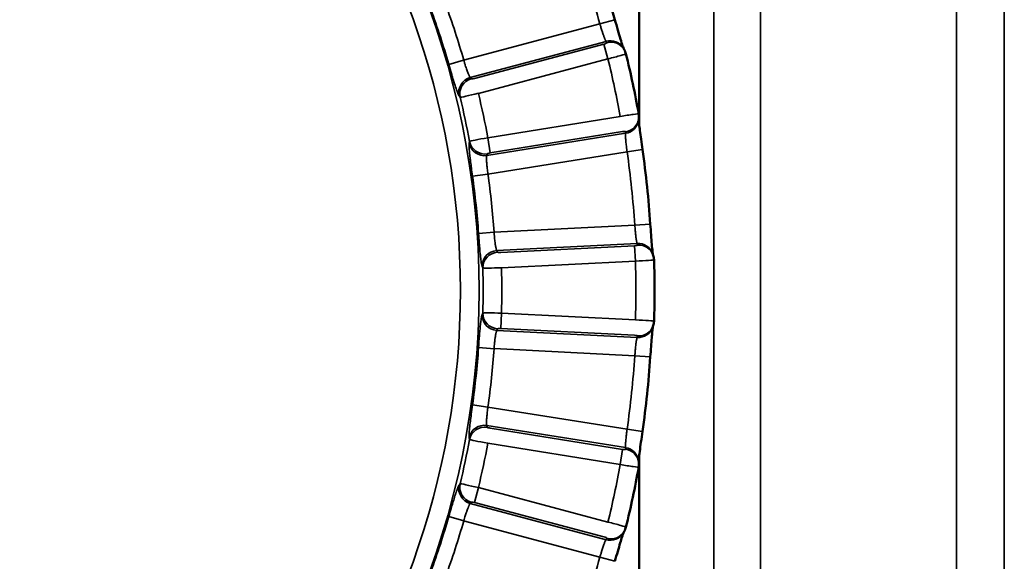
# Model space of a CAD drawing. Header units: millimetres. Extents: x 38 to 2514, y 38 to 1622.
# Tile 35 of 244: x 406 to 421, y 802 to 811. Entities that reach past the tile are written whole.
import ezdxf

# ---------------------------------------------------------------- set-up
doc = ezdxf.new("R2010")
doc.units = ezdxf.units.MM
doc.header["$LTSCALE"] = 7.692308
doc.layers.add('Visible (ISO)', color=7, linetype='Continuous', lineweight=50)
doc.layers.add('Visible Narrow (ISO)', color=7, linetype='Continuous', lineweight=35)

msp = doc.modelspace()

# ---------------------------------------------------------------- linework, layer by layer
at = {"layer": 'Visible (ISO)'}
for p, q in [((415.547, 926.959), (415.547, 808.995)), ((415.547, 803.69), (415.547, 775.343))]:
    msp.add_line(p, q, dxfattribs=at)
for radius, start, end in [(15.952, 15.8333, 20.1667), (15.984, 10.2345, 13.7655), (15.952, 3.8333, 8.1667), (15.984, 358.2345, 1.7655), (15.952, 351.8333, 356.1667), (15.984, 346.2345, 349.7655)]:
    msp.add_arc((399.808, 806.343), radius, start, end, dxfattribs=at)
for centre, major_axis, start_param, end_param in [((415.242, 809.13), (0.295, 0.053), 6.283173, 6.283267), ((415.484, 805.86), (0.3, -0.01), 6.283173, 6.283267), ((415.041, 802.612), (-0.291, 0.072), 3.14158, 3.141675)]:
    msp.add_ellipse(centre, major_axis=major_axis, ratio=0.029972, start_param=start_param, end_param=end_param, dxfattribs=at)
for points, knots in [([(415.155, 810.695), (415.171, 810.639), (415.187, 810.582), (415.218, 810.477), (415.232, 810.427), (415.258, 810.342), (415.27, 810.304), (415.284, 810.263), (415.288, 810.252), (415.293, 810.237), (415.295, 810.231), (415.297, 810.228)], [0, 0, 0, 0, 0.01747251, 0.01747251, 0.03465598, 0.03465598, 0.05137648, 0.05137648, 0.05892111, 0.05892111, 0.0646299, 0.0646299, 0.0646299, 0.0646299]), ([(415.538, 809.093), (415.538, 809.093), (415.538, 809.092), (415.538, 809.087), (415.539, 809.079), (415.541, 809.054), (415.542, 809.035), (415.548, 808.984), (415.552, 808.95), (415.562, 808.87), (415.569, 808.823), (415.583, 808.72), (415.59, 808.664), (415.598, 808.609)], [0.01028054, 0.01028054, 0.01028054, 0.01028054, 0.01092592, 0.01092592, 0.01811354, 0.01811354, 0.02865696, 0.02865696, 0.04240446, 0.04240446, 0.05820343, 0.05820343, 0.0749753, 0.0749753, 0.0749753, 0.0749753]), ([(415.724, 807.409), (415.728, 807.351), (415.732, 807.292), (415.741, 807.183), (415.745, 807.131), (415.752, 807.042), (415.756, 807.003), (415.761, 806.96), (415.762, 806.948), (415.764, 806.932), (415.765, 806.926), (415.766, 806.923)], [0, 0, 0, 0, 0.01747251, 0.01747251, 0.03465598, 0.03465598, 0.05137648, 0.05137648, 0.05892111, 0.05892111, 0.0646299, 0.0646299, 0.0646299, 0.0646299]), ([(415.766, 805.763), (415.766, 805.762), (415.766, 805.762), (415.765, 805.756), (415.764, 805.748), (415.76, 805.724), (415.758, 805.705), (415.753, 805.654), (415.75, 805.62), (415.743, 805.54), (415.74, 805.491), (415.732, 805.388), (415.728, 805.332), (415.724, 805.276)], [0.01028054, 0.01028054, 0.01028054, 0.01028054, 0.01092592, 0.01092592, 0.01811354, 0.01811354, 0.02865696, 0.02865696, 0.04240446, 0.04240446, 0.05820343, 0.05820343, 0.0749753, 0.0749753, 0.0749753, 0.0749753]), ([(415.598, 804.077), (415.59, 804.019), (415.582, 803.961), (415.567, 803.852), (415.56, 803.801), (415.549, 803.712), (415.545, 803.673), (415.54, 803.629), (415.539, 803.618), (415.538, 803.602), (415.538, 803.596), (415.538, 803.592)], [0, 0, 0, 0, 0.01747251, 0.01747251, 0.03465598, 0.03465598, 0.05137648, 0.05137648, 0.05892111, 0.05892111, 0.0646299, 0.0646299, 0.0646299, 0.0646299]), ([(415.297, 802.457), (415.296, 802.457), (415.296, 802.457), (415.294, 802.451), (415.291, 802.444), (415.283, 802.42), (415.277, 802.402), (415.262, 802.354), (415.251, 802.321), (415.228, 802.244), (415.215, 802.198), (415.186, 802.098), (415.17, 802.044), (415.155, 801.99)], [0.01028054, 0.01028054, 0.01028054, 0.01028054, 0.01092593, 0.01092593, 0.01811358, 0.01811358, 0.02865697, 0.02865697, 0.04240447, 0.04240447, 0.05820345, 0.05820345, 0.0749753, 0.0749753, 0.0749753, 0.0749753])]:
    msp.add_open_spline(points, degree=3, knots=knots, dxfattribs=at)
for points in [[(415.292, 810.236), (415.296, 810.229), (415.301, 810.221), (415.305, 810.214)], [(415.305, 810.214), (415.317, 810.193), (415.327, 810.17), (415.332, 810.146)], [(415.537, 809.183), (415.542, 809.159), (415.542, 809.134), (415.54, 809.11)], [(415.54, 809.11), (415.539, 809.101), (415.538, 809.092), (415.537, 809.084)], [(415.763, 806.932), (415.766, 806.924), (415.768, 806.915), (415.771, 806.907)], [(415.771, 806.907), (415.779, 806.884), (415.783, 806.859), (415.784, 806.835)], [(415.784, 805.85), (415.783, 805.826), (415.779, 805.802), (415.771, 805.779)], [(415.771, 805.779), (415.768, 805.77), (415.766, 805.762), (415.763, 805.753)], [(415.537, 803.602), (415.538, 803.593), (415.539, 803.584), (415.54, 803.576)], [(415.54, 803.576), (415.542, 803.551), (415.542, 803.527), (415.537, 803.503)], [(415.305, 802.472), (415.301, 802.464), (415.296, 802.457), (415.292, 802.449)], [(415.332, 802.539), (415.327, 802.516), (415.317, 802.493), (415.305, 802.472)]]:
    msp.add_open_spline(points, degree=3, dxfattribs=at)
at = {"layer": 'Visible Narrow (ISO)'}
for p, q in [((417.494, 929.943), (417.494, 775.343)), ((420.644, 927.247), (420.644, 775.343)), ((421.412, 924.943), (421.413, 775.343)), ((416.743, 775.343), (416.743, 824.843)), ((414.914, 810.627), (412.725, 810.045)), ((414.914, 810.627), (415.155, 810.695)), ((415.013, 810.347), (412.832, 809.767)), ((414.98, 810.303), (412.898, 809.749)), ((414.98, 810.303), (415.043, 810.065)), ((415.013, 810.347), (415.026, 810.325)), ((415.043, 810.065), (412.961, 809.511)), ((412.725, 810.045), (412.486, 809.976)), ((412.848, 809.744), (412.832, 809.767)), ((412.669, 809.448), (412.653, 809.47)), ((413.113, 808.798), (415.24, 809.139)), ((413.098, 808.512), (415.327, 808.869)), ((413.152, 808.555), (413.113, 808.798)), ((413.152, 808.555), (415.279, 808.896)), ((415.33, 808.895), (415.327, 808.869)), ((412.814, 808.71), (412.82, 808.737)), ((413.098, 808.512), (413.104, 808.539)), ((413.114, 808.215), (415.351, 808.573)), ((415.351, 808.573), (415.598, 808.609)), ((413.114, 808.215), (412.867, 808.18)), ((415.475, 807.392), (413.213, 807.278)), ((415.475, 807.392), (415.724, 807.409)), ((413.213, 807.278), (412.964, 807.261)), ((415.513, 807.099), (413.259, 806.984)), ((415.472, 807.062), (413.32, 806.953)), ((415.472, 807.062), (415.484, 806.816)), ((415.513, 807.099), (415.522, 807.074)), ((413.27, 806.959), (413.259, 806.984)), ((415.484, 806.816), (413.333, 806.707)), ((413.033, 806.706), (413.022, 806.731)), ((413.022, 805.954), (413.033, 805.979)), ((413.32, 805.732), (413.333, 805.978)), ((413.333, 805.978), (415.484, 805.869)), ((413.259, 805.701), (413.27, 805.727)), ((413.259, 805.701), (415.513, 805.587)), ((413.32, 805.732), (415.472, 805.623)), ((415.522, 805.612), (415.513, 805.587)), ((413.219, 805.407), (412.965, 805.425)), ((413.213, 805.408), (415.475, 805.293)), ((415.475, 805.293), (415.724, 805.276)), ((413.114, 804.47), (412.867, 804.505)), ((415.351, 804.112), (413.114, 804.47)), ((413.104, 804.146), (413.098, 804.174)), ((415.327, 803.817), (413.098, 804.174)), ((415.279, 803.789), (413.152, 804.13)), ((415.351, 804.112), (415.598, 804.077)), ((412.82, 803.948), (412.814, 803.975)), ((415.24, 803.546), (413.113, 803.887)), ((415.279, 803.789), (415.24, 803.546)), ((415.327, 803.817), (415.33, 803.791)), ((412.653, 803.215), (412.669, 803.238)), ((412.898, 802.936), (412.961, 803.174)), ((412.961, 803.174), (415.043, 802.62)), ((412.832, 802.918), (412.848, 802.941)), ((412.832, 802.918), (415.013, 802.338)), ((412.898, 802.936), (414.98, 802.382)), ((412.727, 802.64), (412.486, 802.71)), ((412.725, 802.641), (414.914, 802.058)), ((415.026, 802.361), (415.013, 802.338)), ((414.914, 802.058), (415.155, 801.99))]:
    msp.add_line(p, q, dxfattribs=at)
msp.add_circle((399.808, 806.343), 13.165, dxfattribs=at)
for radius, start, end in [(12.865, 281.7609, 78.2391), (15.702, 15.8333, 20.1667), (13.188, 15.9907, 20.0093), (13.438, 15.9907, 20.0093), (15.684, 10.2703, 13.7297), (13.23, 10.4268, 13.5732), (13.53, 10.4567, 13.5433), (15.702, 3.8333, 8.1667), (13.188, 3.9907, 8.0093), (13.438, 3.9907, 8.0093), (15.684, 358.2703, 1.7297), (13.23, 358.4268, 1.5732), (13.53, 358.4567, 1.5433), (13.188, 351.9907, 356.0093), (13.438, 351.9907, 356.0093), (15.702, 351.8333, 356.1667), (13.23, 346.4268, 349.5732), (13.53, 346.4567, 349.5433), (15.684, 346.2703, 349.7297), (13.188, 339.9907, 344.0093), (13.438, 339.9907, 344.0093), (15.702, 339.8333, 344.1667)]:
    msp.add_arc((399.808, 806.343), radius, start, end, dxfattribs=at)
for centre, major_axis, ratio, start_param, end_param in [((414.978, 810.312), (0.0483, 0.0129), 0.176333, 4.709078, 6.331716), ((415.076, 810.11), (0.215, 0.127), 0.983653, 0, 1.302871), ((415.089, 810.087), (0.216, 0.127), 0.983666, 0, 1.304318), ((415.041, 810.074), (0.291, 0.072), 0.029968, 4.712299, 6.283132), ((412.895, 809.529), (-0.204, -0.145), 0.982722, 4.358933, 5.89676), ((412.896, 809.758), (0.0484, 0.0129), 0.176261, 3.207208, 4.707216), ((412.911, 809.506), (-0.204, -0.145), 0.982743, 4.360586, 5.896514), ((412.959, 809.52), (0.291, 0.071), 0.028769, 3.211312, 4.712293), ((415.242, 809.13), (0.295, 0.053), 0.029972, 0.000082, 1.570883), ((415.288, 809.112), (0.248, -0.028), 0.983653, 4.980313, 6.283184), ((415.291, 809.138), (0.248, -0.028), 0.983666, 4.978868, 6.283144), ((413.114, 808.79), (0.295, 0.053), 0.028764, 1.57089, 3.071873), ((415.281, 808.887), (0.0494, 0.0079), 0.176224, 6.234319, 7.857248), ((413.059, 808.755), (-0.245, 0.05), 0.982722, 0.386424, 1.924252), ((413.065, 808.782), (-0.245, 0.049), 0.982743, 0.386672, 1.9226), ((413.153, 808.546), (0.0494, 0.0079), 0.176317, 1.575494, 3.075835), ((415.472, 807.071), (0.05, 0.0026), 0.176333, 4.709078, 6.331716), ((415.526, 806.853), (0.237, 0.079), 0.983653, 0, 1.302871), ((415.534, 806.828), (0.237, 0.079), 0.983666, 0, 1.304318), ((413.271, 806.739), (-0.229, -0.1), 0.982722, 4.358933, 5.89676), ((413.282, 806.713), (-0.229, -0.099), 0.982743, 4.360586, 5.896514), ((413.32, 806.962), (0.05, 0.0026), 0.176261, 3.207208, 4.707216), ((415.484, 806.825), (0.3, 0.01), 0.029968, 4.712299, 6.283132), ((413.332, 806.716), (0.3, 0.009), 0.028769, 3.211312, 4.712293), ((413.271, 805.947), (-0.229, 0.1), 0.982722, 0.386424, 1.924252), ((413.282, 805.973), (-0.229, 0.099), 0.982743, 0.386672, 1.9226), ((413.332, 805.97), (0.3, -0.009), 0.028764, 1.57089, 3.071873), ((415.484, 805.86), (0.3, -0.01), 0.029972, 0.000082, 1.570883), ((413.32, 805.724), (0.05, -0.0026), 0.176317, 1.575493, 3.075835), ((415.526, 805.833), (0.237, -0.079), 0.983653, 4.980313, 6.283184), ((415.534, 805.858), (0.237, -0.079), 0.983666, 4.978868, 6.283144), ((415.472, 805.615), (0.05, -0.0026), 0.176224, 6.234319, 7.857248), ((413.059, 803.931), (-0.245, -0.05), 0.982722, 4.358933, 5.89676), ((413.065, 803.903), (-0.245, -0.049), 0.982743, 4.360586, 5.896514), ((413.153, 804.139), (-0.0494, 0.0079), 0.176261, 0.065616, 1.565624), ((413.114, 803.896), (-0.295, 0.053), 0.028769, 0.06972, 1.5707), ((415.281, 803.798), (-0.0494, 0.0079), 0.176333, 1.567486, 3.190123), ((415.288, 803.574), (0.248, 0.028), 0.983653, 0, 1.302871), ((415.291, 803.548), (0.248, 0.028), 0.983666, 0, 1.304318), ((415.242, 803.555), (-0.295, 0.052), 0.029968, 1.570706, 3.141539), ((412.895, 803.156), (-0.204, 0.145), 0.982722, 0.386424, 1.924252), ((412.911, 803.179), (-0.204, 0.145), 0.982743, 0.386672, 1.9226), ((412.959, 803.166), (-0.291, 0.071), 0.028764, 4.712483, 6.213466), ((412.896, 802.928), (-0.0483, 0.0129), 0.176316, 4.717087, 6.217428), ((415.089, 802.598), (0.216, -0.127), 0.983666, 4.978868, 6.283144), ((415.041, 802.612), (-0.291, 0.072), 0.029972, 3.141675, 4.712476), ((414.978, 802.374), (-0.0483, 0.0129), 0.176225, 3.092728, 4.715649), ((415.076, 802.576), (0.215, -0.127), 0.983653, 4.980313, 6.283184)]:
    msp.add_ellipse(centre, major_axis=major_axis, ratio=ratio, start_param=start_param, end_param=end_param, dxfattribs=at)
for points, knots in [([(414.914, 810.627), (414.919, 810.613), (414.923, 810.599), (414.93, 810.575), (414.933, 810.565), (414.939, 810.545), (414.943, 810.534), (414.949, 810.514), (414.952, 810.504), (414.956, 810.493), (414.956, 810.491), (414.961, 810.477), (414.965, 810.465), (414.97, 810.448), (414.973, 810.442), (414.977, 810.429), (414.98, 810.422), (414.984, 810.409), (414.987, 810.403), (414.989, 810.397), (414.989, 810.396), (414.991, 810.391), (414.993, 810.386), (414.997, 810.378), (414.998, 810.374), (415.001, 810.369), (415.001, 810.367), (415.004, 810.362), (415.006, 810.358), (415.01, 810.352), (415.011, 810.349), (415.013, 810.347)], [0, 0, 0, 0, 0.0959972, 0.0959972, 0.1666667, 0.1666667, 0.2431295, 0.2431295, 0.3197639, 0.3197639, 0.3333333, 0.3333333, 0.4361909, 0.4361909, 0.5, 0.5, 0.5790761, 0.5790761, 0.6601924, 0.6601924, 0.6666667, 0.6666667, 0.7386145, 0.7386145, 0.8083932, 0.8083932, 0.8333333, 0.8333333, 0.9214593, 0.9214593, 1, 1, 1, 1]), ([(412.653, 809.47), (412.647, 809.478), (412.64, 809.493), (412.631, 809.513), (412.623, 809.533), (412.614, 809.559), (412.603, 809.59), (412.593, 809.621), (412.581, 809.656), (412.569, 809.696), (412.559, 809.728), (412.548, 809.763), (412.537, 809.799), (412.534, 809.809), (412.531, 809.819), (412.528, 809.829), (412.515, 809.876), (412.5, 809.925), (412.486, 809.976)], [0, 0, 0, 0, 0.2, 0.2, 0.2, 0.4, 0.4, 0.4, 0.6, 0.6, 0.6, 0.7576716, 0.7576716, 0.7576716, 0.8, 0.8, 0.8, 1, 1, 1, 1]), ([(412.832, 809.767), (412.829, 809.77), (412.825, 809.774), (412.82, 809.783), (412.818, 809.786), (412.813, 809.796), (412.809, 809.803), (412.803, 809.817), (412.8, 809.824), (412.794, 809.84), (412.79, 809.849), (412.783, 809.869), (412.779, 809.879), (412.771, 809.901), (412.767, 809.913), (412.759, 809.937), (412.755, 809.95), (412.746, 809.978), (412.741, 809.993), (412.733, 810.021), (412.729, 810.033), (412.725, 810.045)], [0, 0, 0, 0, 0.132573, 0.132573, 0.2, 0.2, 0.311579, 0.311579, 0.4, 0.4, 0.5, 0.5, 0.6, 0.6, 0.7, 0.7, 0.8, 0.8, 0.913648, 0.913648, 1, 1, 1, 1]), ([(415.327, 808.869), (415.326, 808.865), (415.325, 808.858), (415.325, 808.848), (415.325, 808.845), (415.324, 808.836), (415.325, 808.828), (415.325, 808.812), (415.326, 808.805), (415.327, 808.789), (415.328, 808.779), (415.329, 808.758), (415.33, 808.747), (415.333, 808.725), (415.334, 808.713), (415.337, 808.689), (415.338, 808.676), (415.34, 808.661), (415.34, 808.66), (415.342, 808.643), (415.344, 808.627), (415.348, 808.598), (415.349, 808.586), (415.351, 808.573)], [0.0000002, 0.0000002, 0.0000002, 0.0000002, 0.156644, 0.156644, 0.2, 0.2, 0.3152154, 0.3152154, 0.4, 0.4, 0.5, 0.5, 0.6, 0.6, 0.6945965, 0.6945965, 0.7898717, 0.7898717, 0.8, 0.8, 0.9145154, 0.9145154, 1, 1, 1, 1]), ([(412.867, 808.18), (412.861, 808.226), (412.855, 808.27), (412.849, 808.313), (412.848, 808.32), (412.847, 808.327), (412.846, 808.335), (412.842, 808.369), (412.838, 808.403), (412.834, 808.435), (412.832, 808.449), (412.83, 808.462), (412.829, 808.475), (412.825, 808.51), (412.822, 808.541), (412.819, 808.568), (412.818, 808.573), (412.818, 808.578), (412.818, 808.583), (412.815, 808.613), (412.813, 808.639), (412.812, 808.661), (412.812, 808.682), (412.812, 808.7), (412.814, 808.71)], [0, 0, 0, 0, 0.171578, 0.171578, 0.171578, 0.2, 0.2, 0.2, 0.339013, 0.339013, 0.339013, 0.4, 0.4, 0.4, 0.56773, 0.56773, 0.56773, 0.6, 0.6, 0.6, 0.8, 0.8, 0.8, 1, 1, 1, 1]), ([(413.114, 808.215), (413.112, 808.23), (413.111, 808.244), (413.107, 808.273), (413.106, 808.287), (413.103, 808.312), (413.102, 808.322), (413.1, 808.343), (413.099, 808.353), (413.098, 808.368), (413.097, 808.374), (413.096, 808.39), (413.095, 808.4), (413.094, 808.418), (413.094, 808.427), (413.093, 808.437), (413.093, 808.438), (413.093, 808.446), (413.093, 808.452), (413.093, 808.462), (413.093, 808.467), (413.093, 808.476), (413.093, 808.48), (413.094, 808.489), (413.094, 808.494), (413.095, 808.503), (413.096, 808.507), (413.098, 808.511), (413.098, 808.511), (413.098, 808.512)], [0, 0, 0, 0, 0.1, 0.1, 0.2, 0.2, 0.275983, 0.275983, 0.352352, 0.352352, 0.4, 0.4, 0.489336, 0.489336, 0.583679, 0.583679, 0.6, 0.6, 0.67141, 0.67141, 0.741638, 0.741638, 0.8, 0.8, 0.889332, 0.889332, 0.980273, 0.980273, 1, 1, 1, 1]), ([(415.475, 807.392), (415.476, 807.378), (415.477, 807.363), (415.48, 807.338), (415.48, 807.328), (415.482, 807.307), (415.483, 807.296), (415.485, 807.274), (415.486, 807.264), (415.488, 807.252), (415.488, 807.251), (415.489, 807.236), (415.491, 807.224), (415.493, 807.206), (415.493, 807.199), (415.495, 807.185), (415.496, 807.178), (415.498, 807.165), (415.499, 807.158), (415.5, 807.152), (415.5, 807.151), (415.501, 807.146), (415.502, 807.141), (415.504, 807.132), (415.504, 807.127), (415.506, 807.122), (415.506, 807.121), (415.507, 807.114), (415.509, 807.11), (415.511, 807.103), (415.512, 807.101), (415.513, 807.099)], [0, 0, 0, 0, 0.0959976, 0.0959976, 0.1666667, 0.1666667, 0.2431297, 0.2431297, 0.3197643, 0.3197643, 0.3333333, 0.3333333, 0.4361916, 0.4361916, 0.5, 0.5, 0.5790763, 0.5790763, 0.6601927, 0.6601927, 0.6666667, 0.6666667, 0.7386145, 0.7386145, 0.808393, 0.808393, 0.8333333, 0.8333333, 0.9214592, 0.9214592, 1, 1, 1, 1]), ([(413.022, 806.731), (413.018, 806.74), (413.014, 806.756), (413.01, 806.777), (413.007, 806.799), (413.003, 806.826), (412.999, 806.859), (412.995, 806.891), (412.991, 806.928), (412.987, 806.97), (412.984, 807.003), (412.981, 807.039), (412.978, 807.077), (412.977, 807.087), (412.976, 807.098), (412.975, 807.108), (412.971, 807.157), (412.968, 807.207), (412.964, 807.261)], [0, 0, 0, 0, 0.2, 0.2, 0.2, 0.4, 0.4, 0.4, 0.6, 0.6, 0.6, 0.757686, 0.757686, 0.757686, 0.8, 0.8, 0.8, 1, 1, 1, 1]), ([(413.259, 806.984), (413.256, 806.988), (413.254, 806.992), (413.251, 807.002), (413.249, 807.006), (413.246, 807.017), (413.245, 807.024), (413.241, 807.04), (413.24, 807.047), (413.237, 807.064), (413.235, 807.073), (413.232, 807.094), (413.231, 807.105), (413.228, 807.128), (413.226, 807.14), (413.224, 807.166), (413.222, 807.18), (413.219, 807.209), (413.218, 807.225), (413.215, 807.253), (413.214, 807.265), (413.213, 807.278)], [0, 0, 0, 0, 0.132591, 0.132591, 0.2, 0.2, 0.311618, 0.311618, 0.4, 0.4, 0.5, 0.5, 0.6, 0.6, 0.7, 0.7, 0.8, 0.8, 0.913661, 0.913661, 1, 1, 1, 1]), ([(412.964, 805.425), (412.967, 805.471), (412.97, 805.516), (412.974, 805.559), (412.974, 805.566), (412.975, 805.573), (412.976, 805.58), (412.978, 805.615), (412.981, 805.649), (412.984, 805.681), (412.985, 805.695), (412.986, 805.708), (412.988, 805.721), (412.991, 805.757), (412.994, 805.787), (412.997, 805.814), (412.998, 805.819), (412.998, 805.824), (412.999, 805.829), (413.003, 805.859), (413.006, 805.885), (413.01, 805.906), (413.014, 805.927), (413.018, 805.945), (413.022, 805.954)], [0, 0, 0, 0, 0.171583, 0.171583, 0.171583, 0.2, 0.2, 0.2, 0.339011, 0.339011, 0.339011, 0.4, 0.4, 0.4, 0.567757, 0.567757, 0.567757, 0.6, 0.6, 0.6, 0.8, 0.8, 0.8, 1, 1, 1, 1]), ([(413.213, 805.408), (413.214, 805.422), (413.215, 805.437), (413.218, 805.465), (413.219, 805.48), (413.222, 805.504), (413.223, 805.515), (413.225, 805.535), (413.227, 805.545), (413.228, 805.561), (413.229, 805.566), (413.231, 805.582), (413.233, 805.592), (413.235, 805.611), (413.237, 805.62), (413.238, 805.629), (413.239, 805.63), (413.24, 805.638), (413.241, 805.643), (413.243, 805.654), (413.244, 805.659), (413.246, 805.667), (413.247, 805.671), (413.249, 805.68), (413.251, 805.685), (413.254, 805.693), (413.256, 805.697), (413.258, 805.7), (413.258, 805.701), (413.259, 805.701)], [0, 0, 0, 0, 0.1, 0.1, 0.2, 0.2, 0.275986, 0.275986, 0.352358, 0.352358, 0.4, 0.4, 0.489359, 0.489359, 0.583727, 0.583727, 0.6, 0.6, 0.671408, 0.671408, 0.741635, 0.741635, 0.8, 0.8, 0.889332, 0.889332, 0.980272, 0.980272, 1, 1, 1, 1]), ([(415.513, 805.587), (415.511, 805.583), (415.509, 805.577), (415.506, 805.567), (415.506, 805.564), (415.504, 805.555), (415.502, 805.547), (415.5, 805.532), (415.499, 805.525), (415.496, 805.509), (415.495, 805.499), (415.493, 805.479), (415.491, 805.468), (415.489, 805.445), (415.488, 805.433), (415.485, 805.409), (415.484, 805.396), (415.483, 805.381), (415.483, 805.38), (415.481, 805.363), (415.48, 805.347), (415.477, 805.318), (415.476, 805.305), (415.475, 805.293)], [0.0000002, 0.0000002, 0.0000002, 0.0000002, 0.1566436, 0.1566436, 0.2, 0.2, 0.3152156, 0.3152156, 0.4, 0.4, 0.5, 0.5, 0.6, 0.6, 0.6945964, 0.6945964, 0.7898716, 0.7898716, 0.8, 0.8, 0.9145153, 0.9145153, 1, 1, 1, 1]), ([(412.814, 803.975), (412.812, 803.985), (412.812, 804.001), (412.812, 804.023), (412.813, 804.045), (412.815, 804.072), (412.818, 804.105), (412.821, 804.137), (412.825, 804.174), (412.83, 804.216), (412.833, 804.249), (412.838, 804.285), (412.843, 804.323), (412.844, 804.333), (412.845, 804.343), (412.847, 804.354), (412.853, 804.402), (412.86, 804.452), (412.867, 804.505)], [0, 0, 0, 0, 0.2, 0.2, 0.2, 0.4, 0.4, 0.4, 0.6, 0.6, 0.6, 0.757686, 0.757686, 0.757686, 0.8, 0.8, 0.8, 1, 1, 1, 1]), ([(413.098, 804.174), (413.097, 804.177), (413.095, 804.183), (413.094, 804.193), (413.094, 804.197), (413.093, 804.208), (413.093, 804.216), (413.093, 804.231), (413.093, 804.239), (413.093, 804.256), (413.094, 804.266), (413.095, 804.286), (413.096, 804.297), (413.098, 804.321), (413.099, 804.333), (413.102, 804.359), (413.103, 804.372), (413.106, 804.401), (413.108, 804.417), (413.111, 804.446), (413.113, 804.458), (413.114, 804.47)], [0, 0, 0, 0, 0.132591, 0.132591, 0.2, 0.2, 0.311618, 0.311618, 0.4, 0.4, 0.5, 0.5, 0.6, 0.6, 0.7, 0.7, 0.8, 0.8, 0.913661, 0.913661, 1, 1, 1, 1]), ([(415.351, 804.112), (415.349, 804.098), (415.347, 804.083), (415.344, 804.058), (415.343, 804.048), (415.34, 804.027), (415.339, 804.016), (415.337, 803.994), (415.335, 803.984), (415.334, 803.973), (415.334, 803.971), (415.332, 803.956), (415.331, 803.944), (415.329, 803.926), (415.329, 803.919), (415.328, 803.905), (415.327, 803.898), (415.326, 803.884), (415.326, 803.878), (415.325, 803.871), (415.325, 803.871), (415.325, 803.865), (415.325, 803.86), (415.325, 803.851), (415.325, 803.847), (415.325, 803.841), (415.325, 803.84), (415.325, 803.833), (415.325, 803.829), (415.326, 803.822), (415.327, 803.819), (415.327, 803.817)], [0, 0, 0, 0, 0.0959979, 0.0959979, 0.1666667, 0.1666667, 0.2431299, 0.2431299, 0.3197646, 0.3197646, 0.3333333, 0.3333333, 0.4361922, 0.4361922, 0.5, 0.5, 0.5790764, 0.5790764, 0.6601929, 0.6601929, 0.6666667, 0.6666667, 0.7386144, 0.7386144, 0.8083929, 0.8083929, 0.8333333, 0.8333333, 0.9214591, 0.9214591, 1, 1, 1, 1]), ([(412.486, 802.71), (412.499, 802.754), (412.511, 802.797), (412.523, 802.839), (412.525, 802.846), (412.527, 802.852), (412.529, 802.859), (412.539, 802.892), (412.549, 802.925), (412.559, 802.956), (412.563, 802.969), (412.567, 802.982), (412.57, 802.994), (412.581, 803.028), (412.591, 803.058), (412.599, 803.083), (412.601, 803.088), (412.602, 803.093), (412.604, 803.098), (412.614, 803.126), (412.623, 803.151), (412.631, 803.171), (412.639, 803.191), (412.646, 803.207), (412.653, 803.215)], [0, 0, 0, 0, 0.172042, 0.172042, 0.172042, 0.2, 0.2, 0.2, 0.339478, 0.339478, 0.339478, 0.4, 0.4, 0.4, 0.56844, 0.56844, 0.56844, 0.6, 0.6, 0.6, 0.8, 0.8, 0.8, 1, 1, 1, 1]), ([(412.725, 802.641), (412.73, 802.655), (412.734, 802.669), (412.743, 802.696), (412.747, 802.71), (412.755, 802.734), (412.758, 802.744), (412.764, 802.763), (412.768, 802.773), (412.773, 802.788), (412.774, 802.793), (412.78, 802.808), (412.783, 802.817), (412.79, 802.835), (412.793, 802.843), (412.796, 802.852), (412.797, 802.854), (412.8, 802.86), (412.802, 802.866), (412.806, 802.876), (412.808, 802.88), (412.812, 802.888), (412.814, 802.891), (412.818, 802.9), (412.82, 802.904), (412.825, 802.912), (412.828, 802.915), (412.831, 802.918), (412.831, 802.918), (412.832, 802.918)], [0, 0, 0, 0, 0.1, 0.1, 0.2, 0.2, 0.27638, 0.27638, 0.353134, 0.353134, 0.4, 0.4, 0.489783, 0.489783, 0.584595, 0.584595, 0.6, 0.6, 0.671422, 0.671422, 0.741655, 0.741655, 0.8, 0.8, 0.889311, 0.889311, 0.980228, 0.980228, 1, 1, 1, 1]), ([(415.013, 802.338), (415.01, 802.335), (415.007, 802.329), (415.002, 802.32), (415.001, 802.318), (414.997, 802.309), (414.994, 802.302), (414.988, 802.287), (414.986, 802.281), (414.98, 802.265), (414.977, 802.256), (414.97, 802.236), (414.967, 802.226), (414.959, 802.204), (414.956, 802.193), (414.948, 802.17), (414.945, 802.157), (414.94, 802.144), (414.94, 802.142), (414.935, 802.125), (414.93, 802.11), (414.922, 802.082), (414.918, 802.07), (414.914, 802.058)], [0.0000002, 0.0000002, 0.0000002, 0.0000002, 0.1566324, 0.1566324, 0.2, 0.2, 0.314716, 0.314716, 0.4, 0.4, 0.5, 0.5, 0.6, 0.6, 0.6942539, 0.6942539, 0.789159, 0.789159, 0.8, 0.8, 0.9143483, 0.9143483, 1, 1, 1, 1])]:
    msp.add_open_spline(points, degree=3, knots=knots, dxfattribs=at)

doc.saveas('drawing.dxf')
